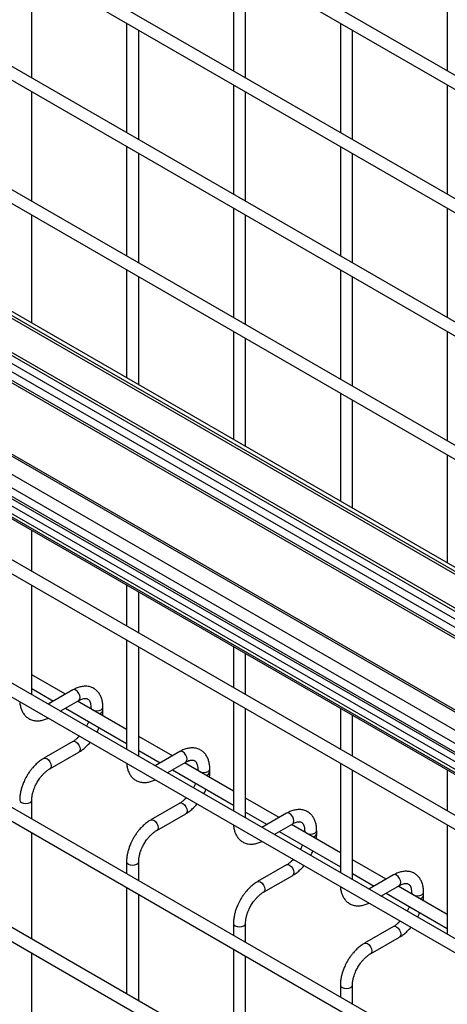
# Model space of a CAD drawing. Header units: inches. Extents: x 0.2 to 10.8, y 0.2 to 8.2.
# Tile 27 of 50: x 7.577 to 7.779, y 6.118 to 6.584. Entities that reach past the tile are written whole.
import ezdxf

# ---------------------------------------------------------------- set-up
doc = ezdxf.new("R2010")
doc.units = ezdxf.units.IN
doc.header["$MEASUREMENT"] = 0

msp = doc.modelspace()

# ---------------------------------------------------------------- linework, layer by layer
for p, q in [((8.06658, 6.39356), (7.37293, 6.79399)), ((7.37008, 6.78905), (8.06658, 6.38696)), ((8.06658, 6.33524), (7.37293, 6.73567)), ((7.37008, 6.73072), (8.06658, 6.32864)), ((8.06658, 6.27691), (7.37293, 6.67735)), ((7.37008, 6.6724), (8.06658, 6.27031)), ((8.06658, 6.21859), (7.37293, 6.61902)), ((7.37008, 6.61407), (8.06658, 6.21199)), ((7.67775, 6.61143), (7.67775, 6.5597)), ((7.77877, 6.61144), (7.77877, 6.55971)), ((7.58245, 6.55639), (7.58245, 6.60812)), ((7.68347, 6.5564), (7.68347, 6.60813)), ((7.62725, 6.58226), (7.62725, 6.53053)), ((7.63296, 6.52723), (7.63296, 6.57896)), ((7.72826, 6.58227), (7.72826, 6.53054)), ((7.73398, 6.52724), (7.73398, 6.57897)), ((8.06658, 6.15767), (7.35264, 6.56982)), ((7.35463, 6.5701), (8.06658, 6.1591)), ((8.06658, 6.16098), (7.35741, 6.57038)), ((7.34088, 6.56057), (8.06658, 6.14163)), ((7.67775, 6.5531), (7.67775, 6.50138)), ((7.77877, 6.55311), (7.77877, 6.50139)), ((7.58245, 6.49807), (7.58245, 6.54979)), ((7.68347, 6.49808), (7.68347, 6.5498)), ((7.37235, 6.5409), (8.06658, 6.14013)), ((7.36233, 6.53908), (8.06658, 6.13252)), ((7.37235, 6.53726), (8.06658, 6.13649)), ((8.06658, 6.12838), (7.36233, 6.53494)), ((7.36298, 6.53349), (8.06658, 6.12731)), ((7.62725, 6.52394), (7.62725, 6.47221)), ((7.72826, 6.52394), (7.72826, 6.47222)), ((7.63296, 6.46891), (7.63296, 6.52064)), ((7.73398, 6.46892), (7.73398, 6.52065)), ((7.67775, 6.49478), (7.67775, 6.44305)), ((7.77877, 6.49479), (7.77877, 6.44306)), ((7.58245, 6.44046), (7.58245, 6.49147)), ((7.68347, 6.43975), (7.68347, 6.49148)), ((8.06658, 6.0839), (7.36615, 6.48825)), ((8.06658, 6.06378), (7.34087, 6.48272)), ((7.34235, 6.48111), (8.06658, 6.06302)), ((7.36233, 6.48422), (8.06658, 6.07767)), ((7.38944, 6.48346), (8.06658, 6.09255)), ((7.39023, 6.48407), (8.06658, 6.09362)), ((8.06658, 6.07352), (7.36233, 6.48008)), ((7.36298, 6.47864), (8.06658, 6.07246)), ((8.06658, 6.06903), (7.37235, 6.4698)), ((8.06658, 6.06539), (7.37235, 6.46616)), ((7.62725, 6.46561), (7.62725, 6.4146)), ((7.63296, 6.4113), (7.63296, 6.46231)), ((7.72826, 6.46562), (7.72826, 6.41389)), ((7.73398, 6.4106), (7.73398, 6.46232)), ((8.06658, 6.04361), (7.37293, 6.44405)), ((7.37008, 6.4391), (8.06658, 6.03702)), ((7.67775, 6.43645), (7.67775, 6.38544)), ((7.77877, 6.43646), (7.77877, 6.38474)), ((7.68347, 6.38214), (7.68347, 6.43315)), ((7.72826, 6.4073), (7.72826, 6.35629)), ((7.73398, 6.35299), (7.73398, 6.404)), ((8.06658, 5.98529), (7.37293, 6.38572)), ((7.37008, 6.38078), (8.06658, 5.97869)), ((7.77877, 6.37814), (7.77877, 6.32713)), ((7.58245, 6.32309), (7.58245, 6.3425)), ((8.06658, 5.92654), (7.37293, 6.32698)), ((7.37008, 6.32203), (8.06658, 5.91995)), ((7.58245, 6.26477), (7.58245, 6.3165)), ((7.62725, 6.31664), (7.62725, 6.29724)), ((7.63296, 6.29394), (7.63296, 6.31334)), ((7.62725, 6.29064), (7.62725, 6.23891)), ((7.63296, 6.23561), (7.63296, 6.28734)), ((7.67775, 6.28748), (7.67775, 6.26808)), ((7.68347, 6.26478), (7.68347, 6.28419)), ((7.59838, 6.26501), (7.58245, 6.27421)), ((7.58245, 6.26761), (7.59267, 6.26171)), ((7.60186, 6.26702), (7.59021, 6.26029)), ((7.37008, 6.26516), (8.06658, 5.86308)), ((7.59592, 6.25699), (7.60471, 6.26207)), ((7.62725, 6.24835), (7.6041, 6.26171)), ((7.67775, 6.26148), (7.67775, 6.20975)), ((7.59838, 6.25841), (7.62725, 6.24175)), ((7.61035, 6.25881), (7.61035, 6.2581)), ((7.61607, 6.25732), (7.61607, 6.25881)), ((7.68347, 6.20646), (7.68347, 6.25818)), ((7.72826, 6.25833), (7.72826, 6.23892)), ((7.73398, 6.23562), (7.73398, 6.25503)), ((7.64889, 6.23585), (7.63296, 6.24505)), ((7.60186, 6.24261), (7.58814, 6.23469)), ((7.63296, 6.23845), (7.64318, 6.23255)), ((8.06658, 5.86968), (7.43089, 6.23666)), ((7.591, 6.22974), (7.60471, 6.23766)), ((7.65236, 6.23786), (7.64072, 6.23114)), ((7.64643, 6.22784), (7.65522, 6.23291)), ((7.64889, 6.22926), (7.67775, 6.21259)), ((7.67775, 6.21919), (7.6546, 6.23255)), ((7.66086, 6.22965), (7.66086, 6.22894)), ((7.66657, 6.22817), (7.66657, 6.22965)), ((7.72826, 6.23232), (7.72826, 6.1806)), ((7.73398, 6.1773), (7.73398, 6.22902)), ((7.77877, 6.22917), (7.77877, 6.20976)), ((7.58245, 6.20603), (7.58245, 6.21494)), ((7.6994, 6.2067), (7.68347, 6.21589)), ((7.65236, 6.21345), (7.63865, 6.20553)), ((7.64151, 6.20059), (7.65522, 6.2085)), ((7.68347, 6.20929), (7.69368, 6.2034)), ((7.70287, 6.2087), (7.69122, 6.20198)), ((7.69694, 6.19868), (7.70573, 6.20375)), ((7.72826, 6.19003), (7.70511, 6.2034)), ((7.77877, 6.20317), (7.77877, 6.15144)), ((7.58245, 6.14916), (7.58245, 6.19943)), ((7.6994, 6.2001), (7.72826, 6.18343)), ((7.71137, 6.2005), (7.71137, 6.19979)), ((7.71708, 6.19901), (7.71708, 6.2005)), ((7.62725, 6.18578), (7.62725, 6.18017)), ((7.63296, 6.17687), (7.63296, 6.18578)), ((7.70287, 6.18429), (7.68916, 6.17638)), ((7.74991, 6.17754), (7.73398, 6.18673)), ((7.69202, 6.17143), (7.70573, 6.17934)), ((7.73398, 6.18014), (7.74419, 6.17424)), ((7.75338, 6.17954), (7.74173, 6.17282)), ((7.62725, 6.17357), (7.62725, 6.1233)), ((7.74745, 6.16952), (7.75624, 6.1746)), ((7.77877, 6.16088), (7.75562, 6.17424)), ((7.63296, 6.12), (7.63296, 6.17027)), ((7.74991, 6.17094), (7.77877, 6.15428)), ((7.76188, 6.17134), (7.76188, 6.17063)), ((7.76759, 6.16985), (7.76759, 6.17134)), ((7.67775, 6.15662), (7.67775, 6.15101)), ((7.68347, 6.14771), (7.68347, 6.15662)), ((7.75338, 6.15514), (7.73967, 6.14722)), ((7.74252, 6.14227), (7.75624, 6.15019)), ((7.58245, 6.10109), (7.58245, 6.14256)), ((7.67775, 6.14441), (7.67775, 6.09414)), ((7.68347, 6.09084), (7.68347, 6.14111)), ((7.72826, 6.12747), (7.72826, 6.12185)), ((7.73398, 6.11855), (7.73398, 6.12747))]:
    msp.add_line(p, q)
at = {"flags": 128}
for points in [[(7.60471, 6.26207), (7.60471, 6.26207), (7.60515, 6.26257), (7.60531, 6.26338), (7.60515, 6.26436), (7.60471, 6.26537), (7.60406, 6.26625), (7.60328, 6.26688), (7.60251, 6.26714), (7.60186, 6.26702)], [(7.61035, 6.25881), (7.61057, 6.25818), (7.61119, 6.25764), (7.61212, 6.25729), (7.61321, 6.25716), (7.6143, 6.25729), (7.61523, 6.25764), (7.61585, 6.25818), (7.61607, 6.2588)], [(7.60186, 6.24261), (7.60251, 6.24274), (7.60328, 6.24247), (7.60406, 6.24184), (7.60471, 6.24096), (7.60515, 6.23995), (7.60531, 6.23897), (7.60515, 6.23816), (7.60471, 6.23766), (7.60471, 6.23766)], [(7.58813, 6.23468), (7.58814, 6.23469), (7.5888, 6.23482), (7.58957, 6.23455), (7.59035, 6.23393), (7.591, 6.23304), (7.59144, 6.23203), (7.59159, 6.23105)], [(7.65522, 6.23291), (7.65522, 6.23291), (7.65566, 6.23341), (7.65581, 6.23422), (7.65566, 6.2352), (7.65522, 6.23621), (7.65457, 6.23709), (7.65379, 6.23772), (7.65302, 6.23799), (7.65236, 6.23786)], [(7.59159, 6.23105), (7.59144, 6.23025), (7.591, 6.22974), (7.59099, 6.22974)], [(7.66086, 6.22965), (7.66108, 6.22902), (7.6617, 6.22849), (7.66262, 6.22813), (7.66372, 6.228), (7.66481, 6.22813), (7.66574, 6.22849), (7.66636, 6.22902), (7.66657, 6.22964)], [(7.57674, 6.21495), (7.57674, 6.21494), (7.57696, 6.21431), (7.57758, 6.21377)], [(7.57758, 6.21377), (7.5785, 6.21342), (7.5796, 6.21329), (7.58069, 6.21342), (7.58162, 6.21377), (7.58224, 6.21431), (7.58245, 6.21494), (7.58245, 6.21495)], [(7.65236, 6.21345), (7.65302, 6.21358), (7.65379, 6.21331), (7.65457, 6.21269), (7.65522, 6.2118), (7.65566, 6.21079), (7.65581, 6.20981), (7.65566, 6.20901), (7.65522, 6.2085), (7.65522, 6.2085)], [(7.63864, 6.20553), (7.63865, 6.20553), (7.63931, 6.20566), (7.64008, 6.20539), (7.64085, 6.20477), (7.64151, 6.20389), (7.64195, 6.20288), (7.6421, 6.20189)], [(7.70573, 6.20375), (7.70573, 6.20375), (7.70617, 6.20426), (7.70632, 6.20506), (7.70617, 6.20604), (7.70573, 6.20705), (7.70507, 6.20794), (7.7043, 6.20856), (7.70353, 6.20883), (7.70287, 6.2087)], [(7.6421, 6.20189), (7.64195, 6.20109), (7.64151, 6.20059), (7.6415, 6.20058)], [(7.71137, 6.20049), (7.71159, 6.19987), (7.7122, 6.19933), (7.71313, 6.19897), (7.71422, 6.19885), (7.71532, 6.19897), (7.71625, 6.19933), (7.71686, 6.19987), (7.71708, 6.20049)], [(7.62725, 6.18579), (7.62725, 6.18578), (7.62746, 6.18515), (7.62808, 6.18462)], [(7.62808, 6.18462), (7.62901, 6.18426), (7.6301, 6.18413), (7.6312, 6.18426), (7.63212, 6.18462), (7.63274, 6.18515), (7.63296, 6.18578), (7.63296, 6.18579)], [(7.70287, 6.18429), (7.70353, 6.18442), (7.7043, 6.18415), (7.70507, 6.18353), (7.70573, 6.18264), (7.70617, 6.18163), (7.70632, 6.18065), (7.70617, 6.17985), (7.70573, 6.17934), (7.70573, 6.17934)], [(7.75624, 6.1746), (7.75624, 6.1746), (7.75667, 6.1751), (7.75683, 6.1759), (7.75667, 6.17689), (7.75624, 6.1779), (7.75558, 6.17878), (7.75481, 6.1794), (7.75403, 6.17967), (7.75338, 6.17954)], [(7.68915, 6.17637), (7.68916, 6.17638), (7.68981, 6.1765), (7.69059, 6.17624), (7.69136, 6.17561), (7.69202, 6.17473), (7.69245, 6.17372), (7.69261, 6.17274)], [(7.69261, 6.17274), (7.69245, 6.17193), (7.69202, 6.17143), (7.69201, 6.17142)], [(7.76188, 6.17133), (7.76209, 6.17071), (7.76271, 6.17017), (7.76364, 6.16982), (7.76473, 6.16969), (7.76583, 6.16982), (7.76675, 6.17017), (7.76737, 6.17071), (7.76759, 6.17133)], [(7.67775, 6.15664), (7.67775, 6.15662), (7.67797, 6.15599), (7.67859, 6.15546)], [(7.67859, 6.15546), (7.67952, 6.1551), (7.68061, 6.15498), (7.68171, 6.1551), (7.68263, 6.15546), (7.68325, 6.15599), (7.68347, 6.15662), (7.68347, 6.15663)], [(7.75338, 6.15514), (7.75403, 6.15526), (7.75481, 6.15499), (7.75558, 6.15437), (7.75624, 6.15349), (7.75667, 6.15248), (7.75683, 6.1515), (7.75667, 6.15069), (7.75624, 6.15019), (7.75624, 6.15019)], [(7.73965, 6.14721), (7.73967, 6.14722), (7.74032, 6.14735), (7.74109, 6.14708), (7.74187, 6.14645), (7.74252, 6.14557), (7.74296, 6.14456), (7.74312, 6.14358)], [(7.74312, 6.14358), (7.74296, 6.14277), (7.74252, 6.14227), (7.74252, 6.14227)], [(7.72826, 6.12748), (7.72826, 6.12747), (7.72848, 6.12684), (7.7291, 6.1263)], [(7.7291, 6.1263), (7.73003, 6.12594), (7.73112, 6.12582), (7.73221, 6.12594), (7.73314, 6.1263), (7.73376, 6.12684), (7.73398, 6.12747), (7.73398, 6.12748)]]:
    msp.add_lwpolyline(points, dxfattribs=at)
for centre in [(7.61417, 6.25774), (7.66468, 6.22859), (7.71519, 6.19943), (7.76569, 6.17027)]:
    msp.add_arc(centre, 0.00194, 274.629, 347.235)
for points, knots in [([(7.61604, 6.2588), (7.61604, 6.25922), (7.61604, 6.26028), (7.61578, 6.26186), (7.61528, 6.26355), (7.6145, 6.26509), (7.61345, 6.26645), (7.6121, 6.26757), (7.61044, 6.26839), (7.6086, 6.26878), (7.60668, 6.26876), (7.60478, 6.26835), (7.60316, 6.26775), (7.60221, 6.26719), (7.60186, 6.26698)], [0, 0, 0, 0, 0.055567, 0.138504, 0.222425, 0.30696, 0.392199, 0.479244, 0.570497, 0.669499, 0.760713, 0.85404, 0.947565, 1, 1, 1, 1]), ([(7.57678, 6.26145), (7.57678, 6.26135), (7.57679, 6.26063), (7.57703, 6.25935), (7.57752, 6.25766), (7.57829, 6.25611), (7.57934, 6.25475), (7.58069, 6.25362), (7.58234, 6.25279), (7.58418, 6.25239), (7.5861, 6.2524), (7.58799, 6.2528), (7.58936, 6.25327), (7.59007, 6.25367), (7.59016, 6.25372)], [0, 0, 0, 0, 0.013723, 0.1040595, 0.1954722, 0.2875578, 0.3803993, 0.4751662, 0.5744315, 0.682027, 0.7813074, 0.88292, 0.9848304, 1, 1, 1, 1]), ([(7.60471, 6.26206), (7.60501, 6.26222), (7.60567, 6.26258), (7.60659, 6.2629), (7.60744, 6.26305), (7.60815, 6.26303), (7.60874, 6.26287), (7.6092, 6.26257), (7.60965, 6.26202), (7.61003, 6.26124), (7.61027, 6.26018), (7.61038, 6.25935), (7.61035, 6.25884), (7.61035, 6.25881)], [0, 0, 0, 0, 0.076428, 0.164725, 0.254558, 0.348532, 0.453621, 0.589733, 0.695706, 0.796658, 0.895931, 0.994242, 1, 1, 1, 1]), ([(7.61589, 6.2549), (7.61597, 6.25552), (7.61608, 6.25634), (7.61605, 6.25712), (7.61604, 6.25731)], [0, 0, 0, 0, 0.751133, 1, 1, 1, 1]), ([(7.6093, 6.25211), (7.60927, 6.252), (7.60909, 6.25149), (7.60876, 6.25073), (7.60842, 6.2501), (7.60829, 6.24986)], [0, 0, 0, 0, 0.138837, 0.673422, 1, 1, 1, 1]), ([(7.61323, 6.247), (7.61351, 6.24752), (7.61391, 6.24824), (7.61422, 6.249), (7.61431, 6.24922)], [0, 0, 0, 0, 0.707249, 1, 1, 1, 1]), ([(7.605, 6.24516), (7.60471, 6.24486), (7.60407, 6.24421), (7.60306, 6.24339), (7.60229, 6.24284), (7.6019, 6.24264), (7.60186, 6.24262)], [0, 0, 0, 0, 0.2789557, 0.6142635, 0.9553255, 1, 1, 1, 1]), ([(7.60471, 6.23769), (7.60497, 6.23784), (7.60581, 6.23829), (7.60714, 6.23931), (7.60863, 6.24067), (7.60959, 6.24166), (7.61002, 6.2422), (7.61005, 6.24224)], [0, 0, 0, 0, 0.135479, 0.439426, 0.721927, 0.979873, 1, 1, 1, 1]), ([(7.66655, 6.22964), (7.66655, 6.23007), (7.66655, 6.23112), (7.66629, 6.23271), (7.66579, 6.23439), (7.66501, 6.23593), (7.66395, 6.23729), (7.6626, 6.23841), (7.66095, 6.23923), (7.65911, 6.23962), (7.65719, 6.2396), (7.65529, 6.23919), (7.65367, 6.2386), (7.65271, 6.23803), (7.65237, 6.23782)], [0, 0, 0, 0, 0.055567, 0.138504, 0.222425, 0.30696, 0.392199, 0.479244, 0.570497, 0.669499, 0.760713, 0.85404, 0.947565, 1, 1, 1, 1]), ([(7.58815, 6.23466), (7.58791, 6.23453), (7.58709, 6.23409), (7.58577, 6.23308), (7.58425, 6.23173), (7.583, 6.23039), (7.58192, 6.22906), (7.58095, 6.22771), (7.58035, 6.22671), (7.58004, 6.2262)], [0, 0, 0, 0, 0.07606, 0.263025, 0.437356, 0.597789, 0.719605, 0.857445, 1, 1, 1, 1]), ([(7.65522, 6.2329), (7.65552, 6.23307), (7.65618, 6.23343), (7.6571, 6.23374), (7.65794, 6.23389), (7.65865, 6.23388), (7.65925, 6.23371), (7.65971, 6.23341), (7.66016, 6.23286), (7.66054, 6.23208), (7.66078, 6.23102), (7.66089, 6.23019), (7.66086, 6.22968), (7.66086, 6.22965)], [0, 0, 0, 0, 0.076428, 0.164725, 0.254558, 0.348532, 0.453621, 0.589733, 0.695706, 0.796658, 0.895931, 0.994242, 1, 1, 1, 1]), ([(7.58499, 6.22334), (7.58539, 6.22399), (7.58595, 6.22489), (7.58688, 6.22611), (7.5877, 6.22707), (7.58872, 6.22808), (7.58978, 6.22895), (7.59056, 6.2295), (7.59095, 6.22971), (7.591, 6.22973)], [0, 0, 0, 0, 0.233129, 0.327944, 0.483213, 0.641195, 0.806921, 0.975516, 1, 1, 1, 1]), ([(7.62729, 6.23229), (7.62729, 6.23219), (7.6273, 6.23147), (7.62753, 6.2302), (7.62802, 6.2285), (7.6288, 6.22696), (7.62985, 6.22559), (7.6312, 6.22446), (7.63285, 6.22364), (7.63468, 6.22323), (7.63661, 6.22324), (7.6385, 6.22365), (7.63987, 6.22411), (7.64058, 6.22451), (7.64067, 6.22456)], [0, 0, 0, 0, 0.013723, 0.10406, 0.195472, 0.287558, 0.380399, 0.475166, 0.574431, 0.682027, 0.781307, 0.88292, 0.98483, 1, 1, 1, 1]), ([(7.58004, 6.2262), (7.57961, 6.22539), (7.57899, 6.22425), (7.57826, 6.2225), (7.57772, 6.22101), (7.57723, 6.21923), (7.57689, 6.2174), (7.57673, 6.21595), (7.57676, 6.21515), (7.57676, 6.21495)], [0, 0, 0, 0, 0.221131, 0.31129, 0.45988, 0.612568, 0.774969, 0.943008, 1, 1, 1, 1]), ([(7.6664, 6.22574), (7.66648, 6.22636), (7.66659, 6.22719), (7.66656, 6.22796), (7.66655, 6.22816)], [0, 0, 0, 0, 0.751133, 1, 1, 1, 1]), ([(7.58246, 6.21495), (7.58247, 6.21536), (7.58249, 6.21623), (7.58275, 6.21772), (7.58313, 6.21915), (7.5836, 6.22048), (7.58418, 6.22184), (7.58469, 6.22279), (7.58499, 6.22334)], [0, 0, 0, 0, 0.169404, 0.352436, 0.534098, 0.667609, 0.805654, 1, 1, 1, 1]), ([(7.65981, 6.22295), (7.65977, 6.22285), (7.65959, 6.22234), (7.65927, 6.22157), (7.65893, 6.22094), (7.6588, 6.2207)], [0, 0, 0, 0, 0.138837, 0.673422, 1, 1, 1, 1]), ([(7.66374, 6.21785), (7.66402, 6.21836), (7.66441, 6.21909), (7.66472, 6.21984), (7.66482, 6.22006)], [0, 0, 0, 0, 0.707249, 1, 1, 1, 1]), ([(7.6555, 6.216), (7.65522, 6.21571), (7.65458, 6.21506), (7.65357, 6.21424), (7.6528, 6.21368), (7.65241, 6.21348), (7.65237, 6.21346)], [0, 0, 0, 0, 0.2789557, 0.6142635, 0.9553255, 1, 1, 1, 1]), ([(7.65522, 6.20854), (7.65548, 6.20868), (7.65632, 6.20914), (7.65765, 6.21016), (7.65914, 6.21151), (7.66009, 6.2125), (7.66053, 6.21304), (7.66056, 6.21308)], [0, 0, 0, 0, 0.135479, 0.439426, 0.721927, 0.979873, 1, 1, 1, 1]), ([(7.71706, 6.20049), (7.71706, 6.20091), (7.71706, 6.20196), (7.7168, 6.20355), (7.71629, 6.20523), (7.71552, 6.20677), (7.71446, 6.20813), (7.71311, 6.20925), (7.71146, 6.21007), (7.70962, 6.21047), (7.70769, 6.21044), (7.7058, 6.21004), (7.70418, 6.20944), (7.70322, 6.20887), (7.70288, 6.20867)], [0, 0, 0, 0, 0.055567, 0.138504, 0.222425, 0.30696, 0.392199, 0.479244, 0.570497, 0.669499, 0.760713, 0.85404, 0.947565, 1, 1, 1, 1]), ([(7.63866, 6.2055), (7.63842, 6.20537), (7.63759, 6.20493), (7.63628, 6.20392), (7.63476, 6.20257), (7.63351, 6.20123), (7.63243, 6.1999), (7.63146, 6.19855), (7.63086, 6.19755), (7.63055, 6.19704)], [0, 0, 0, 0, 0.07606, 0.263025, 0.437356, 0.597789, 0.719605, 0.857445, 1, 1, 1, 1]), ([(7.6778, 6.20313), (7.6778, 6.20304), (7.67781, 6.20231), (7.67804, 6.20104), (7.67853, 6.19935), (7.67931, 6.1978), (7.68036, 6.19643), (7.6817, 6.1953), (7.68335, 6.19448), (7.68519, 6.19407), (7.68711, 6.19408), (7.68901, 6.19449), (7.69038, 6.19495), (7.69109, 6.19535), (7.69118, 6.19541)], [0, 0, 0, 0, 0.013723, 0.10406, 0.195472, 0.287558, 0.380399, 0.475166, 0.574431, 0.682027, 0.781307, 0.88292, 0.98483, 1, 1, 1, 1]), ([(7.70573, 6.20374), (7.70603, 6.20391), (7.70669, 6.20427), (7.7076, 6.20458), (7.70845, 6.20474), (7.70916, 6.20472), (7.70976, 6.20455), (7.71022, 6.20425), (7.71067, 6.2037), (7.71104, 6.20292), (7.71128, 6.20187), (7.71139, 6.20103), (7.71136, 6.20052), (7.71136, 6.20049)], [0, 0, 0, 0, 0.076428, 0.164725, 0.254558, 0.348532, 0.453621, 0.589733, 0.695706, 0.796658, 0.895931, 0.994242, 1, 1, 1, 1]), ([(7.63055, 6.19704), (7.63011, 6.19623), (7.6295, 6.19509), (7.62876, 6.19335), (7.62823, 6.19185), (7.62773, 6.19007), (7.6274, 6.18824), (7.62724, 6.18679), (7.62726, 6.18599), (7.62727, 6.18579)], [0, 0, 0, 0, 0.221131, 0.31129, 0.45988, 0.612568, 0.774969, 0.943008, 1, 1, 1, 1]), ([(7.6355, 6.19418), (7.6359, 6.19483), (7.63645, 6.19573), (7.63739, 6.19695), (7.63821, 6.19791), (7.63923, 6.19892), (7.64028, 6.19979), (7.64106, 6.20035), (7.64146, 6.20055), (7.64151, 6.20057)], [0, 0, 0, 0, 0.233129, 0.3279445, 0.4832131, 0.6411945, 0.806921, 0.975516, 1, 1, 1, 1]), ([(7.71691, 6.19659), (7.71699, 6.19721), (7.71709, 6.19803), (7.71707, 6.19881), (7.71706, 6.199)], [0, 0, 0, 0, 0.751133, 1, 1, 1, 1]), ([(7.63297, 6.18579), (7.63298, 6.18621), (7.633, 6.18708), (7.63326, 6.18856), (7.63364, 6.18999), (7.63411, 6.19132), (7.63468, 6.19269), (7.6352, 6.19363), (7.6355, 6.19418)], [0, 0, 0, 0, 0.169404, 0.352436, 0.534098, 0.667609, 0.805654, 1, 1, 1, 1]), ([(7.71032, 6.19379), (7.71028, 6.19369), (7.7101, 6.19318), (7.70977, 6.19242), (7.70943, 6.19178), (7.70931, 6.19154)], [0, 0, 0, 0, 0.138837, 0.673422, 1, 1, 1, 1]), ([(7.71425, 6.18869), (7.71453, 6.1892), (7.71492, 6.18993), (7.71523, 6.19068), (7.71532, 6.1909)], [0, 0, 0, 0, 0.707249, 1, 1, 1, 1]), ([(7.70601, 6.18684), (7.70572, 6.18655), (7.70509, 6.1859), (7.70408, 6.18508), (7.7033, 6.18452), (7.70292, 6.18433), (7.70287, 6.1843)], [0, 0, 0, 0, 0.2789557, 0.6142635, 0.9553255, 1, 1, 1, 1]), ([(7.70572, 6.17938), (7.70598, 6.17952), (7.70683, 6.17998), (7.70816, 6.181), (7.70965, 6.18235), (7.7106, 6.18334), (7.71104, 6.18389), (7.71107, 6.18392)], [0, 0, 0, 0, 0.1354788, 0.4394257, 0.7219268, 0.9798731, 1, 1, 1, 1]), ([(7.76757, 6.17133), (7.76757, 6.17175), (7.76756, 6.1728), (7.76731, 6.17439), (7.7668, 6.17608), (7.76602, 6.17762), (7.76497, 6.17898), (7.76362, 6.1801), (7.76196, 6.18091), (7.76012, 6.18131), (7.7582, 6.18128), (7.75631, 6.18088), (7.75469, 6.18028), (7.75373, 6.17971), (7.75338, 6.17951)], [0, 0, 0, 0, 0.055567, 0.138504, 0.222425, 0.30696, 0.392199, 0.479244, 0.570497, 0.669499, 0.760713, 0.85404, 0.947565, 1, 1, 1, 1]), ([(7.68916, 6.17634), (7.68893, 6.17621), (7.6881, 6.17577), (7.68678, 6.17476), (7.68527, 6.17342), (7.68402, 6.17207), (7.68294, 6.17074), (7.68197, 6.16939), (7.68136, 6.16839), (7.68106, 6.16788)], [0, 0, 0, 0, 0.07606, 0.263025, 0.437356, 0.597789, 0.719605, 0.857445, 1, 1, 1, 1]), ([(7.72831, 6.17397), (7.72831, 6.17388), (7.72832, 6.17316), (7.72855, 6.17188), (7.72904, 6.17019), (7.72982, 6.16864), (7.73087, 6.16728), (7.73221, 6.16615), (7.73386, 6.16532), (7.7357, 6.16492), (7.73762, 6.16492), (7.73952, 6.16533), (7.74088, 6.16579), (7.74159, 6.1662), (7.74169, 6.16625)], [0, 0, 0, 0, 0.013723, 0.1040595, 0.1954722, 0.2875578, 0.3803993, 0.4751662, 0.5744315, 0.682027, 0.7813074, 0.88292, 0.9848304, 1, 1, 1, 1]), ([(7.75623, 6.17458), (7.75654, 6.17475), (7.75719, 6.17511), (7.75811, 6.17542), (7.75896, 6.17558), (7.75967, 6.17556), (7.76026, 6.1754), (7.76073, 6.1751), (7.76118, 6.17454), (7.76155, 6.17377), (7.76179, 6.17271), (7.7619, 6.17187), (7.76187, 6.17136), (7.76187, 6.17134)], [0, 0, 0, 0, 0.076428, 0.164725, 0.254558, 0.348532, 0.453621, 0.589733, 0.695706, 0.796658, 0.895931, 0.994242, 1, 1, 1, 1]), ([(7.68601, 6.16503), (7.6864, 6.16567), (7.68696, 6.16658), (7.68789, 6.16779), (7.68872, 6.16875), (7.68973, 6.16976), (7.69079, 6.17063), (7.69157, 6.17119), (7.69196, 6.17139), (7.69201, 6.17142)], [0, 0, 0, 0, 0.233129, 0.327944, 0.483213, 0.641195, 0.806921, 0.975516, 1, 1, 1, 1]), ([(7.76742, 6.16743), (7.7675, 6.16805), (7.7676, 6.16887), (7.76757, 6.16965), (7.76757, 6.16984)], [0, 0, 0, 0, 0.751133, 1, 1, 1, 1]), ([(7.68106, 6.16788), (7.68062, 6.16707), (7.68, 6.16593), (7.67927, 6.16419), (7.67873, 6.16269), (7.67824, 6.16091), (7.67791, 6.15909), (7.67775, 6.15764), (7.67777, 6.15684), (7.67778, 6.15663)], [0, 0, 0, 0, 0.221131, 0.31129, 0.45988, 0.612568, 0.774969, 0.943008, 1, 1, 1, 1]), ([(7.68348, 6.15663), (7.68349, 6.15705), (7.68351, 6.15792), (7.68376, 6.1594), (7.68414, 6.16084), (7.68461, 6.16216), (7.68519, 6.16353), (7.68571, 6.16447), (7.68601, 6.16503)], [0, 0, 0, 0, 0.169404, 0.352436, 0.534098, 0.667609, 0.805654, 1, 1, 1, 1]), ([(7.76083, 6.16464), (7.76079, 6.16453), (7.76061, 6.16402), (7.76028, 6.16326), (7.75994, 6.16262), (7.75981, 6.16238)], [0, 0, 0, 0, 0.138837, 0.673422, 1, 1, 1, 1]), ([(7.76475, 6.15953), (7.76503, 6.16004), (7.76543, 6.16077), (7.76574, 6.16153), (7.76583, 6.16175)], [0, 0, 0, 0, 0.707249, 1, 1, 1, 1]), ([(7.75652, 6.15769), (7.75623, 6.15739), (7.7556, 6.15674), (7.75458, 6.15592), (7.75381, 6.15537), (7.75343, 6.15517), (7.75338, 6.15515)], [0, 0, 0, 0, 0.2789557, 0.6142635, 0.9553255, 1, 1, 1, 1]), ([(7.75623, 6.15022), (7.75649, 6.15036), (7.75733, 6.15082), (7.75867, 6.15184), (7.76016, 6.15319), (7.76111, 6.15419), (7.76154, 6.15473), (7.76158, 6.15477)], [0, 0, 0, 0, 0.135479, 0.439426, 0.721927, 0.979873, 1, 1, 1, 1]), ([(7.73967, 6.14718), (7.73943, 6.14706), (7.73861, 6.14661), (7.73729, 6.14561), (7.73578, 6.14426), (7.73453, 6.14292), (7.73345, 6.14158), (7.73247, 6.14023), (7.73187, 6.13923), (7.73157, 6.13873)], [0, 0, 0, 0, 0.07606, 0.263025, 0.437356, 0.597789, 0.719605, 0.857445, 1, 1, 1, 1]), ([(7.73652, 6.13587), (7.73691, 6.13651), (7.73747, 6.13742), (7.7384, 6.13863), (7.73923, 6.13959), (7.74024, 6.1406), (7.7413, 6.14147), (7.74208, 6.14203), (7.74247, 6.14223), (7.74252, 6.14226)], [0, 0, 0, 0, 0.233129, 0.327944, 0.483213, 0.641195, 0.806921, 0.975516, 1, 1, 1, 1]), ([(7.73157, 6.13873), (7.73113, 6.13792), (7.73051, 6.13678), (7.72978, 6.13503), (7.72924, 6.13354), (7.72875, 6.13176), (7.72842, 6.12993), (7.72825, 6.12848), (7.72828, 6.12768), (7.72829, 6.12748)], [0, 0, 0, 0, 0.221131, 0.31129, 0.45988, 0.612568, 0.774969, 0.943008, 1, 1, 1, 1]), ([(7.73399, 6.12747), (7.734, 6.12789), (7.73402, 6.12876), (7.73427, 6.13024), (7.73465, 6.13168), (7.73512, 6.13301), (7.7357, 6.13437), (7.73621, 6.13532), (7.73652, 6.13587)], [0, 0, 0, 0, 0.169404, 0.352436, 0.534098, 0.667609, 0.805654, 1, 1, 1, 1])]:
    msp.add_open_spline(points, degree=3, knots=knots)

doc.saveas('drawing.dxf')
